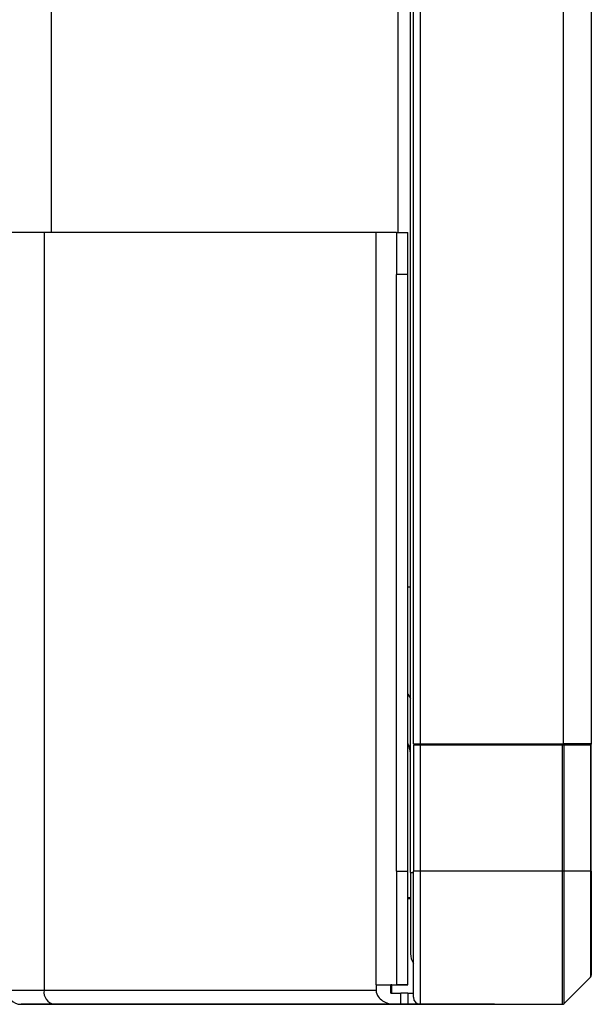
# Model space of a CAD drawing. Header units: millimetres. Extents: x 0 to 1118, y 0 to 864.
# Tile 23 of 256: x 89.31 to 97.47, y 312.44 to 326.48. Entities that reach past the tile are written whole.
import ezdxf

# ---------------------------------------------------------------- set-up
doc = ezdxf.new("R2010")
doc.units = ezdxf.units.MM

msp = doc.modelspace()

# ---------------------------------------------------------------- linework, layer by layer
at = {"color": 7, "linetype": 'Continuous', "lineweight": 25}
for p, q in [((94.8919, 314.316), (94.8919, 533.588)), ((94.9319, 316.152), (94.9319, 531.752)), ((95.0319, 316.152), (95.0319, 531.752)), ((97.0719, 531.752), (97.0719, 316.152)), ((97.4719, 531.752), (97.4719, 316.152)), ((89.6591, 323.4488), (89.1319, 323.4488)), ((89.6591, 323.4488), (89.6591, 312.636)), ((94.399, 323.4488), (89.6591, 323.4488)), ((94.399, 312.716), (94.399, 323.4488)), ((94.6919, 323.4488), (94.399, 323.4488)), ((94.6919, 323.4488), (94.8519, 323.4488)), ((94.6919, 323.4488), (94.6919, 322.8488)), ((94.8519, 322.8488), (94.8519, 323.4488)), ((94.6919, 314.336), (94.6919, 322.8488)), ((94.8519, 322.8488), (94.6919, 322.8488)), ((94.8519, 314.336), (94.8519, 322.8488)), ((94.8519, 316.8621), (94.8919, 316.7981)), ((94.9319, 316.152), (95.0319, 316.152)), ((94.9319, 316.136), (94.9319, 314.336)), ((94.9319, 316.136), (95.0319, 316.136)), ((95.0319, 316.152), (97.0719, 316.152)), ((95.0319, 314.336), (95.0319, 316.136)), ((95.0319, 316.136), (97.0553, 316.136)), ((95.8319, 316.152), (95.8319, 316.136)), ((96.4319, 316.152), (96.4319, 316.136)), ((97.0553, 316.136), (97.0553, 314.336)), ((97.0553, 316.136), (97.0836, 316.136)), ((97.4719, 316.152), (97.0719, 316.152)), ((97.0836, 314.336), (97.0836, 316.136)), ((97.0836, 316.136), (97.4602, 316.136)), ((97.1319, 316.136), (97.1319, 316.152)), ((97.1719, 316.136), (97.1719, 316.152)), ((97.4602, 316.136), (97.4602, 314.336)), ((97.4602, 316.136), (97.4719, 316.136)), ((97.4719, 314.336), (97.4719, 316.136)), ((94.6919, 314.336), (94.8519, 314.336)), ((94.6919, 314.336), (94.6919, 312.716)), ((94.8519, 312.716), (94.8519, 314.336)), ((94.8919, 314.316), (94.8919, 313.156)), ((95.0319, 314.336), (94.9319, 314.336)), ((94.9319, 312.536), (94.9319, 314.336)), ((95.0319, 312.436), (95.0319, 314.336)), ((97.0553, 314.336), (95.0319, 314.336)), ((97.0553, 314.336), (97.0553, 312.436)), ((97.0836, 314.336), (97.0553, 314.336)), ((97.0836, 312.4477), (97.0836, 314.336)), ((97.4602, 314.336), (97.0836, 314.336)), ((97.4602, 314.336), (97.4602, 312.8243)), ((97.4719, 314.336), (97.4602, 314.336)), ((97.4719, 314.336), (97.4719, 312.8525)), ((94.8519, 313.9479), (94.8919, 313.946)), ((97.0836, 312.4477), (97.4602, 312.8243)), ((97.4602, 312.8243), (97.4719, 312.836)), ((97.4719, 312.836), (97.4719, 312.8525)), ((89.1319, 312.636), (89.6591, 312.636)), ((89.6591, 312.636), (94.399, 312.636)), ((94.399, 312.716), (94.6919, 312.716)), ((94.399, 312.716), (94.399, 312.636)), ((94.6114, 312.596), (94.6114, 312.716)), ((94.6262, 312.716), (94.6114, 312.716)), ((94.6114, 312.596), (94.7519, 312.596)), ((94.6262, 312.596), (94.6262, 312.716)), ((94.6262, 312.716), (94.8519, 312.716)), ((94.8519, 312.716), (94.6919, 312.716)), ((94.7519, 312.436), (94.7519, 312.596)), ((94.8519, 312.596), (94.7519, 312.596)), ((94.8519, 312.716), (94.8519, 312.716)), ((94.8519, 312.596), (94.8519, 312.436)), ((94.8519, 312.596), (94.9319, 312.596)), ((97.0719, 312.436), (97.0836, 312.4477)), ((95.4919, 312.436), (89.3319, 312.436)), ((89.3319, 312.436), (89.8005, 312.436)), ((89.8005, 312.436), (94.6818, 312.436)), ((94.6818, 312.436), (94.7519, 312.436)), ((94.7519, 312.436), (94.8519, 312.436)), ((94.8519, 312.436), (95.0319, 312.436)), ((95.0319, 312.436), (97.0553, 312.436)), ((96.0919, 312.436), (95.4919, 312.436)), ((96.0919, 312.436), (96.0919, 312.436)), ((97.0553, 312.436), (97.0719, 312.436))]:
    msp.add_line(p, q, dxfattribs=at)
at = {"color": 8, "linetype": 'Continuous', "lineweight": 25}
for p, q in [((94.7161, 323.4488), (94.7161, 529.4738)), ((89.7605, 401.093), (89.7605, 323.4488)), ((95.1319, 316.152), (95.1319, 316.136)), ((96.5319, 316.152), (96.5319, 316.136)), ((96.9422, 316.136), (96.9422, 316.152)), ((97.0129, 316.136), (97.0129, 316.152)), ((97.1026, 316.136), (97.1026, 316.152)), ((94.8919, 314.316), (94.9319, 314.316)), ((95.4919, 312.436), (95.4919, 312.436))]:
    msp.add_line(p, q, dxfattribs=at)
at = {"color": 7, "linetype": 'Continuous', "lineweight": 25, "flags": 128}
msp.add_lwpolyline([(94.8919, 313.956), (94.8527, 313.9579), (94.8519, 313.958)], dxfattribs=at)
at = {"color": 7, "linetype": 'Continuous', "lineweight": 25}
for centre, radius, start, end in [((95.1319, 313.156), 0.24, 180, 213.55731), ((97.4319, 312.8525), 0.04, 315, 0), ((89.3319, 312.636), 0.2, 180, 270), ((89.8359, 312.611), 0.1785, 171.95053, 258.57825), ((95.0319, 312.536), 0.1, 180, 270), ((97.0553, 312.476), 0.04, 270, 315)]:
    msp.add_arc(centre, radius, start, end, dxfattribs=at)
at = {"color": 8, "linetype": 'Continuous', "lineweight": 25}
for points, knots in [([(94.8919, 318.3873), (94.8901, 318.3873), (94.8868, 318.3873), (94.8628, 318.3873), (94.8519, 318.3873)], [0, 0, 0, 0, 0.5452948, 1, 1, 1, 1]), ([(94.8519, 316.1574), (94.8616, 316.1338), (94.882, 316.0844), (94.8849, 316.031), (94.8863, 316.0032)], [0, 0, 0, 0, 0.47832246, 1, 1, 1, 1])]:
    msp.add_open_spline(points, degree=3, knots=knots, dxfattribs=at)
at = {"color": 7, "linetype": 'Continuous', "lineweight": 25}
for points, knots in [([(94.8519, 316.1485), (94.8619, 316.122), (94.8766, 316.0827), (94.8798, 316.0601), (94.8808, 316.0528)], [0, 0, 0, 0, 0.6756781, 1, 1, 1, 1]), ([(97.4639, 316.152), (97.4646, 316.1505), (97.4718, 316.1362), (97.4718, 316.1361), (97.4719, 316.136)], [0, 0, 0, 0, 0.10390996, 1, 1, 1, 1]), ([(94.399, 312.636), (94.399, 312.5957), (94.4255, 312.5417), (94.5102, 312.4655), (94.6014, 312.436), (94.6818, 312.436)], [0, 0, 0, 0, 0.25, 0.5, 1, 1, 1, 1])]:
    msp.add_open_spline(points, degree=3, knots=knots, dxfattribs=at)

doc.saveas('drawing.dxf')
